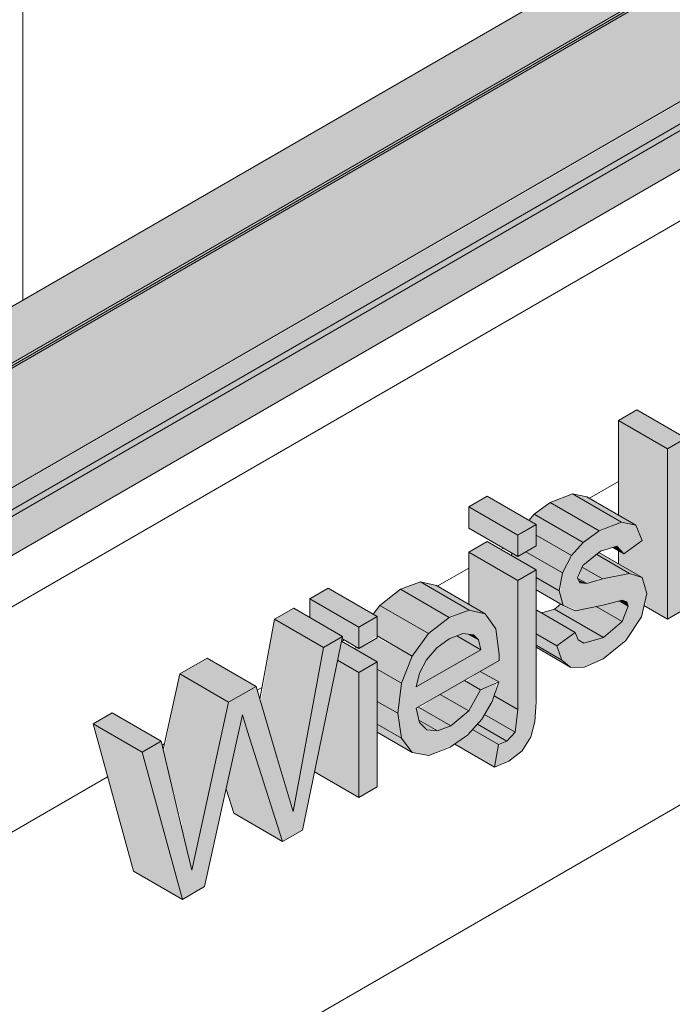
# Model space of a CAD drawing. Header units: centimetres. Extents: x 63272 to 70946, y -123 to 53714.
# Tile 28 of 50: x 70125 to 70172, y 52839 to 52910. Entities that reach past the tile are written whole.
import ezdxf

# ---------------------------------------------------------------- set-up
doc = ezdxf.new("R2010")
doc.units = ezdxf.units.CM
for name, color, linetype, lineweight in [('A-GENM', 7, 'Continuous', 5), ('A-ROOF', 7, 'Continuous', 5), ('A-ROOF-OTLN', 7, 'Continuous', 5), ('A-ROOF-PATT', 7, 'Continuous', 5), ('A-WALL-PATT', 7, 'Continuous', 5)]:
    doc.layers.add(name, color=color, linetype=linetype, lineweight=lineweight)

msp = doc.modelspace()

# ---------------------------------------------------------------- hatches: boundary and pattern name
at = {"layer": 'A-GENM', "true_color": 0x383e42}
for points in [[(70171.336, 52879.33), (70172.662, 52880.102), (70169.132, 52882.14), (70167.8, 52881.371), (70169.143, 52880.596)], [(70171.336, 52867.026), (70171.336, 52879.33), (70167.8, 52881.371), (70167.8, 52874.533), (70169.047, 52873.813), (70169.505, 52872.698), (70168.063, 52871.799), (70167.8, 52871.924), (70167.8, 52871.019), (70169.508, 52870.032), (70169.838, 52868.886), (70169.728, 52867.955), (70170.222, 52867.669)], [(70171.336, 52867.026), (70172.668, 52867.795), (70172.766, 52871.59), (70173.518, 52872.867), (70176.107, 52869.781), (70177.662, 52870.679), (70174.473, 52874.488), (70177.496, 52879.618), (70175.654, 52878.555), (70172.668, 52873.487), (70172.662, 52880.095), (70171.336, 52879.268), (70171.336, 52867.669)], [(70160.514, 52873.082), (70161.846, 52873.851), (70158.311, 52875.892), (70156.979, 52875.123), (70160.215, 52873.255)], [(70166.396, 52873.402), (70168.017, 52874.036), (70164.403, 52876.047), (70162.86, 52875.443), (70165.831, 52873.728)], [(70169.047, 52873.813), (70165.511, 52875.855), (70164.481, 52876.077), (70168.173, 52874.002)], [(70160.514, 52871.544), (70160.514, 52873.082), (70156.979, 52875.123), (70156.979, 52873.585), (70160.215, 52871.717)], [(70165.25, 52872.553), (70166.396, 52873.402), (70162.86, 52875.443), (70161.715, 52874.594), (70164.908, 52872.75)], [(70164.403, 52871.609), (70165.25, 52872.553), (70161.715, 52874.594), (70161.32, 52874.155), (70161.846, 52873.851), (70161.846, 52873.085), (70163.608, 52872.068)], [(70164.364, 52863.536), (70165.344, 52863.557), (70166.706, 52864.165), (70168.506, 52865.739), (70169.451, 52867.191), (70169.838, 52868.886), (70169.508, 52870.032), (70168.506, 52870.309), (70165.002, 52869.641), (70164.843, 52869.997), (70165.25, 52870.917), (70166.646, 52871.97), (70167.672, 52872.296), (70168.173, 52871.736), (70169.483, 52872.75), (70169.047, 52873.813), (70168.017, 52874.036), (70166.116, 52873.194), (70165.079, 52872.362), (70164.247, 52871.309), (70163.75, 52870.356), (70163.563, 52868.887), (70163.809, 52868.003), (70164.879, 52867.669), (70168.394, 52868.282), (70168.506, 52867.955), (70168.063, 52866.846), (70166.706, 52865.699), (70165.293, 52865.28), (70164.82, 52865.699), (70164.677, 52866.065), (70163.345, 52865.104), (70163.71, 52864.061)], [(70163.75, 52870.356), (70164.403, 52871.609), (70161.846, 52873.085), (70161.846, 52872.313), (70161.104, 52871.884), (70163.17, 52870.691)], [(70160.514, 52869.814), (70161.846, 52870.583), (70158.311, 52872.624), (70156.979, 52871.855), (70160.215, 52869.987)], [(70168.173, 52871.736), (70167.672, 52872.296), (70167.37, 52872.2), (70168.063, 52871.799)], [(70160.514, 52860.493), (70160.514, 52869.814), (70156.979, 52871.855), (70157.016, 52868.069), (70158.172, 52867.401), (70158.93, 52866.332), (70159.175, 52864.042), (70157.851, 52863.23), (70159.141, 52862.485), (70158.805, 52861.48), (70160.321, 52860.605)], [(70163.511, 52869.072), (70163.75, 52870.356), (70161.104, 52871.884), (70160.514, 52871.544), (70160.1, 52871.783), (70160.068, 52871.61), (70161.846, 52870.583), (70161.846, 52870.033), (70163.17, 52869.269)], [(70166.646, 52869.924), (70168.601, 52870.328), (70166.223, 52871.701), (70165.173, 52870.774), (70166.5, 52870.008)], [(70169.508, 52870.032), (70166.382, 52871.829), (70166.223, 52871.701), (70168.601, 52870.328)], [(70165.499, 52869.589), (70166.521, 52869.996), (70165.173, 52870.774), (70164.918, 52869.924), (70165.407, 52869.641)], [(70163.809, 52868.003), (70163.511, 52869.072), (70161.846, 52870.033), (70161.958, 52869.072), (70163.63, 52868.106)], [(70149.027, 52866.45), (70150.359, 52867.219), (70146.823, 52869.26), (70145.491, 52868.491), (70148.58, 52866.708)], [(70155.569, 52867.151), (70156.979, 52867.695), (70153.48, 52869.714), (70152.034, 52869.192), (70154.671, 52867.669)], [(70158.172, 52867.401), (70154.636, 52869.442), (70153.48, 52869.714), (70157.032, 52867.669), (70157.851, 52867.477)], [(70165.499, 52869.589), (70164.91, 52869.846), (70165.094, 52869.631)], [(70154.076, 52865.975), (70155.569, 52867.151), (70152.034, 52869.192), (70150.541, 52868.016), (70153.432, 52866.347)], [(70146.488, 52864.984), (70147.862, 52865.777), (70144.326, 52867.818), (70142.953, 52867.025), (70146.074, 52865.223)], [(70149.027, 52864.912), (70149.027, 52866.45), (70145.491, 52868.491), (70145.491, 52867.145), (70147.862, 52865.777), (70147.862, 52865.585), (70148.817, 52865.033)], [(70152.89, 52864.349), (70154.076, 52865.975), (70150.541, 52868.016), (70150.077, 52867.381), (70150.359, 52867.219), (70150.359, 52865.81), (70152.17, 52864.764)], [(70166.706, 52865.699), (70168.063, 52866.846), (70166.181, 52867.933), (70164.528, 52867.697), (70163.511, 52868.028), (70163.17, 52867.74), (70165.831, 52866.204)], [(70168.063, 52866.846), (70168.506, 52867.955), (70167.8, 52868.322), (70166.181, 52867.933), (70167.8, 52866.998)], [(70168.506, 52867.955), (70168.394, 52868.282), (70168.061, 52868.389), (70167.938, 52868.282), (70168.365, 52868.036)], [(70163.345, 52865.104), (70164.677, 52866.065), (70161.846, 52867.669), (70161.846, 52865.969), (70163.17, 52865.205)], [(70165.293, 52865.28), (70166.706, 52865.699), (70163.17, 52867.74), (70162.249, 52867.467), (70164.677, 52866.065), (70164.887, 52865.529)], [(70144.787, 52855.844), (70146.488, 52864.984), (70142.953, 52867.025), (70141.941, 52861.031), (70143.207, 52856.756), (70144.282, 52856.135)], [(70136.283, 52846.789), (70137.891, 52847.717), (70140.62, 52860.109), (70143.53, 52850.973), (70144.953, 52851.794), (70147.862, 52865.777), (70146.488, 52864.984), (70144.282, 52853.128), (70141.605, 52862.165), (70139.626, 52861.022), (70136.957, 52848.899), (70134.751, 52858.207), (70133.377, 52857.414), (70136.13, 52847.347)], [(70152.115, 52862.391), (70152.89, 52864.349), (70150.359, 52865.681), (70149.027, 52864.912), (70148.817, 52865.033), (70148.755, 52864.876), (70150.359, 52863.951), (70150.359, 52863.405), (70151.773, 52862.589)], [(70153.189, 52862.124), (70157.851, 52864.816), (70156.106, 52865.823), (70155.448, 52865.524), (70154.552, 52864.816), (70153.924, 52864.088), (70153.408, 52863.118), (70153.248, 52862.391)], [(70157.851, 52864.816), (70157.671, 52865.524), (70156.939, 52865.947), (70156.541, 52865.994), (70156.106, 52865.823), (70157.671, 52864.92)], [(70157.671, 52865.524), (70157.317, 52865.902), (70157.017, 52865.902)], [(70163.71, 52864.061), (70163.345, 52865.104), (70161.846, 52865.969), (70161.904, 52865.104), (70163.17, 52864.373)], [(70149.027, 52863.182), (70150.359, 52863.951), (70147.79, 52865.434), (70147.505, 52864.061), (70148.58, 52863.44)], [(70164.364, 52863.536), (70163.17, 52864.373), (70161.846, 52865.104), (70161.846, 52864.99), (70163.71, 52863.914)], [(70139.626, 52861.022), (70141.605, 52862.165), (70138.07, 52864.206), (70136.09, 52863.063), (70139.61, 52861.031)], [(70149.027, 52854.146), (70149.027, 52863.182), (70147.505, 52864.061), (70145.827, 52855.994), (70147.862, 52854.819)], [(70137.514, 52851.428), (70139.626, 52861.022), (70136.09, 52863.063), (70134.939, 52857.414), (70136.283, 52852.138), (70136.437, 52852.05)], [(70151.857, 52860.223), (70152.115, 52862.391), (70150.359, 52863.405), (70150.359, 52861.088)], [(70157.835, 52861.923), (70159.055, 52862.535), (70157.809, 52863.254), (70156.785, 52862.529), (70157.486, 52862.124)], [(70156.977, 52860.403), (70157.835, 52861.923), (70156.657, 52862.589), (70154.924, 52861.588), (70156.659, 52860.586)], [(70155.671, 52859.328), (70156.977, 52860.403), (70154.924, 52861.588), (70153.441, 52860.615), (70154.728, 52859.872)], [(70160.321, 52858.857), (70160.514, 52860.493), (70158.805, 52861.48), (70158.566, 52860.898), (70158.116, 52860.13), (70160.3, 52858.869)], [(70152.113, 52858.417), (70151.857, 52860.223), (70150.359, 52861.088), (70150.359, 52859.43)], [(70133.377, 52857.414), (70134.751, 52858.207), (70131.215, 52860.249), (70129.842, 52859.456), (70133.215, 52857.508)], [(70140.976, 52858.99), (70140.62, 52860.109), (70140.442, 52859.298), (70140.62, 52859.196)], [(70154.728, 52858.957), (70155.671, 52859.328), (70153.34, 52860.674), (70153.189, 52860.586), (70153.441, 52859.7), (70154.6, 52859.031)], [(70159.729, 52858.21), (70160.321, 52858.857), (70158.116, 52860.13), (70157.598, 52859.441), (70159.117, 52858.563)], [(70136.283, 52846.789), (70133.377, 52857.414), (70129.842, 52859.456), (70132.748, 52848.83), (70135.316, 52847.347)], [(70143.53, 52850.973), (70140.976, 52858.99), (70140.442, 52859.298), (70139.441, 52854.752), (70139.995, 52853.014), (70141.011, 52852.428)], [(70152.88, 52857.396), (70152.113, 52858.417), (70150.359, 52859.43), (70150.359, 52858.852), (70152.686, 52857.508)], [(70154.728, 52858.957), (70153.382, 52859.734), (70153.441, 52859.547), (70153.955, 52859.031)], [(70159.117, 52857.969), (70159.729, 52858.21), (70157.598, 52859.441), (70157.243, 52859.051), (70159.001, 52858.036)], [(70158.837, 52856.344), (70159.117, 52857.969), (70157.243, 52859.051), (70156.905, 52858.679), (70155.963, 52858.003), (70156.819, 52857.508)], [(70144.282, 52853.128), (70144.787, 52855.844), (70143.207, 52856.756), (70144.118, 52853.682)], [(70136.957, 52848.899), (70137.514, 52851.428), (70136.174, 52852.201), (70136.579, 52850.495)]]:
    msp.add_hatch(color=250, dxfattribs=at).paths.add_polyline_path(points)
h = msp.add_hatch(color=250, dxfattribs=at)
h.paths.add_polyline_path([(70158.837, 52856.344), (70159.877, 52856.758), (70160.832, 52857.522), (70161.556, 52858.857), (70161.752, 52859.598), (70161.846, 52862.589), (70161.846, 52870.583), (70160.514, 52869.814), (70160.514, 52860.493), (70160.321, 52858.857), (70159.729, 52858.21), (70159.117, 52857.969), (70159.001, 52857.292)])
h.paths.add_polyline_path([(70154.082, 52857.177), (70155.963, 52858.003), (70157.243, 52859.051), (70158.187, 52860.252), (70158.805, 52861.48), (70159.001, 52862.424), (70157.835, 52861.923), (70156.785, 52860.245), (70155.449, 52859.241), (70154.728, 52858.957), (70153.955, 52859.031), (70153.382, 52859.734), (70153.189, 52860.586), (70159.175, 52864.042), (70159.135, 52864.816), (70158.93, 52866.332), (70158.172, 52867.401), (70156.979, 52867.66), (70155.393, 52867.012), (70154.076, 52865.975), (70152.89, 52864.349), (70152.1, 52862.264), (70151.857, 52860.223), (70152.17, 52858.341), (70152.88, 52857.396), (70153.955, 52857.2)])
h.paths.add_polyline_path([(70153.189, 52862.124), (70153.408, 52863.118), (70154.135, 52864.332), (70154.779, 52865.031), (70155.857, 52865.725), (70156.541, 52865.994), (70157.317, 52865.902), (70157.671, 52865.524), (70157.851, 52864.816), (70153.408, 52862.251)])
h.paths.add_polyline_path([(70160.514, 52871.544), (70161.846, 52872.313), (70161.846, 52873.851), (70160.514, 52872.972), (70160.514, 52872.224)])
h = msp.add_hatch(color=250, dxfattribs=at)
h.paths.add_polyline_path([(70149.027, 52854.146), (70150.359, 52854.915), (70150.359, 52863.951), (70149.027, 52863.182), (70149.027, 52857.508)])
h.paths.add_polyline_path([(70149.027, 52864.912), (70150.359, 52865.81), (70150.359, 52867.219), (70149.027, 52866.39), (70149.027, 52865.562)])
at = {"layer": 'A-ROOF-OTLN', "true_color": 0x383e42}
h = msp.add_hatch(color=250, dxfattribs=at)
h.paths.add_polyline_path([(70089.183, 52865.076), (70866.546, 53313.94), (70866.488, 53314.02), (70089.038, 52865.159)])
h.paths.add_polyline_path([(70867.579, 53314.483), (70872.575, 53317.367), (70872.319, 53317.387), (70867.453, 53314.577)])
h.paths.add_polyline_path([(70874.387, 53318.413), (70891.065, 53328.043), (70890.921, 53328.126), (70874.223, 53318.486)])
h = msp.add_hatch(color=250, dxfattribs=at)
h.paths.add_polyline_path([(70094.28, 52857.632), (70095.026, 52858.005), (70095.527, 52858.698), (70095.709, 52859.157), (70095.84, 52860.008), (70095.967, 52860.063), (70096.173, 52860.246), (70096.173, 52860.364), (70096.173, 52860.471), (70110.204, 52868.572), (70109.912, 52868.838), (70109.454, 52869.771), (70109.292, 52871.714), (70109.362, 52873.466), (70109.492, 52873.946), (70110.135, 52874.732), (70111.187, 52875.39), (70112.092, 52875.73), (70113.297, 52875.969), (70114.296, 52876.044), (70116.294, 52875.777), (70117.156, 52875.497), (70118.017, 52875.056), (70118.663, 52874.543), (70119.292, 52873.819), (70869.379, 53306.956), (70868.876, 53307.107), (70867.84, 53307.928), (70867.045, 53309.308), (70866.645, 53310.992), (70866.529, 53312.128), (70866.546, 53313.886), (70089.183, 52865.076), (70089.038, 52863.851), (70089.066, 52863.229), (70089.33, 52862.124), (70089.795, 52861.008), (70090.695, 52859.627), (70091.224, 52859.017), (70091.875, 52858.423), (70092.742, 52857.896), (70093.529, 52857.637)])
h.paths.add_polyline_path([(70113.457, 52870.45), (70116.966, 52872.476), (70114.292, 52873.656), (70114.001, 52873.719), (70113.049, 52874.116), (70112.421, 52874.174), (70111.892, 52874.341), (70110.898, 52874.12), (70110.135, 52873.327), (70109.734, 52872.33), (70110.374, 52871.592), (70111.187, 52871.07), (70112.31, 52870.658), (70113.049, 52870.481)])
h.paths.add_polyline_path([(70876.376, 53310.921), (70894.023, 53321.226), (70893.756, 53321.39), (70892.587, 53322.582), (70892.047, 53323.342), (70891.632, 53324.052), (70891.065, 53325.692), (70890.949, 53326.196), (70890.949, 53327.423), (70890.949, 53327.975), (70874.483, 53318.37), (70875.082, 53318.052), (70875.801, 53317.45), (70876.259, 53316.651), (70876.376, 53316.139), (70876.376, 53311.356)])
h.paths.add_polyline_path([(70871.376, 53313.368), (70873.314, 53313.629), (70872.618, 53314.923), (70872.367, 53315.491), (70872.297, 53316.462), (70872.575, 53317.367), (70867.579, 53314.483), (70868.204, 53314.081), (70869.394, 53313.639), (70870.843, 53313.409), (70870.89, 53313.405)])
msp.add_hatch(color=250, dxfattribs=at).paths.add_polyline_path([(70096.648, 52859.14), (70898.657, 53322.288), (70898.608, 53322.747), (70898.31, 53323.184), (70897.937, 53323.342), (70897.398, 53323.058), (70096.173, 52860.364), (70096.546, 52860.092), (70096.775, 52859.615), (70096.726, 52859.213)])
h = msp.add_hatch(color=250, dxfattribs=at)
h.paths.add_polyline_path([(70095.026, 52857.73), (70113.677, 52868.498), (70114.94, 52869.701), (70096.776, 52859.334), (70096.726, 52859.41), (70096.355, 52859.31), (70096.392, 52859.387), (70096.775, 52859.615), (70096.516, 52860.123), (70096.343, 52860.175), (70095.947, 52859.946), (70095.817, 52858.956), (70095.343, 52858.065), (70095.193, 52857.906)])
h.paths.add_polyline_path([(70117.03, 52870.908), (70118.017, 52871.448), (70117.392, 52871.117)])
h.paths.add_polyline_path([(70119.292, 52871.74), (70897.061, 53320.858), (70897.409, 53321.226), (70897.537, 53321.534), (70119.206, 52872.164), (70119.292, 52871.906)])
at = {"layer": 'A-ROOF-PATT'}
h = msp.add_hatch(dxfattribs=at)
h.set_pattern_fill('FP_13', color=256, style=0, pattern_type=2)
h.set_pattern_definition([(90, (62042.68, 51332.19), (-112.25, 22.813), [])])
h.paths.add_polyline_path([(70088.876, 52869.336), (70883.687, 53328.22), (70590.377, 53693.102), (69795.566, 53234.218), (70086.131, 52872.75)])
h.paths.add_polyline_path([(70126.008, 52922.917), (70125.964, 52923.03), (70125.859, 52923.008), (70125.401, 52923.104), (70125.859, 52923.488), (70123.48, 52926.936), (70123.512, 52927.185), (70127.876, 52933.197), (70128.534, 52933.718), (70140.709, 52940.746), (70135.479, 52947.251), (70135.692, 52947.374), (70145.86, 52951.604), (70146.385, 52951.395), (70146.562, 52951.498), (70149.718, 52947.421), (70149.604, 52947.268), (70149.718, 52946.714), (70149.83, 52946.695), (70149.023, 52945.547), (70225.561, 52989.736), (70220.332, 52996.241), (70220.544, 52996.364), (70230.712, 53000.594), (70231.238, 53000.385), (70231.415, 53000.488), (70234.571, 52996.411), (70234.457, 52996.258), (70234.571, 52995.704), (70234.683, 52995.685), (70233.876, 52994.537), (70282.13, 53022.396), (70276.901, 53028.901), (70277.113, 53029.024), (70287.281, 53033.254), (70287.806, 53033.045), (70287.984, 53033.148), (70291.139, 53029.071), (70291.026, 53028.917), (70291.139, 53028.364), (70291.251, 53028.344), (70290.445, 53027.197), (70366.983, 53071.386), (70361.754, 53077.891), (70361.966, 53078.013), (70372.134, 53082.244), (70372.659, 53082.035), (70372.836, 53082.137), (70375.992, 53078.061), (70375.879, 53077.907), (70375.992, 53077.354), (70376.104, 53077.334), (70375.297, 53076.186), (70423.551, 53104.046), (70418.322, 53110.551), (70418.562, 53110.685), (70428.702, 53114.903), (70429.227, 53114.695), (70429.405, 53114.797), (70432.56, 53110.721), (70432.447, 53110.567), (70432.56, 53110.014), (70432.673, 53109.994), (70431.866, 53108.846), (70508.404, 53153.035), (70503.175, 53159.541), (70503.387, 53159.663), (70513.555, 53163.893), (70514.08, 53163.684), (70514.258, 53163.787), (70517.413, 53159.71), (70517.3, 53159.557), (70517.413, 53159.003), (70517.526, 53158.984), (70516.719, 53157.836), (70564.973, 53185.695), (70559.743, 53192.2), (70559.956, 53192.323), (70570.124, 53196.553), (70570.649, 53196.344), (70570.826, 53196.447), (70573.982, 53192.37), (70573.869, 53192.217), (70573.982, 53191.663), (70574.094, 53191.644), (70573.287, 53190.496), (70649.825, 53234.685), (70644.596, 53241.19), (70644.808, 53241.313), (70654.976, 53245.543), (70655.502, 53245.334), (70655.679, 53245.437), (70658.835, 53241.36), (70658.721, 53241.207), (70658.835, 53240.653), (70658.947, 53240.633), (70658.14, 53239.486), (70693.67, 53259.871), (70693.67, 53259.999), (70706.428, 53267.365), (70701.199, 53273.87), (70701.411, 53273.992), (70711.579, 53278.223), (70712.104, 53278.014), (70712.282, 53278.116), (70715.437, 53274.04), (70715.324, 53273.886), (70715.437, 53273.333), (70715.55, 53273.313), (70714.743, 53272.165), (70791.281, 53316.355), (70786.052, 53322.86), (70786.264, 53322.982), (70796.432, 53327.212), (70796.957, 53327.004), (70797.135, 53327.106), (70800.29, 53323.029), (70800.177, 53322.876), (70800.29, 53322.322), (70800.403, 53322.303), (70799.596, 53321.155), (70835.126, 53341.541), (70835.167, 53341.501), (70837.491, 53338.871), (70838.115, 53339.157), (70838.185, 53338.328), (70837.838, 53338.112), (70831.228, 53334.296), (70833.232, 53331.366), (70833.088, 53331.15), (70691.811, 53249.716), (70691.728, 53249.548), (70691.544, 53249.429), (70126.052, 52922.942)])
h.paths.add_polyline_path([(70143.398, 52942.299), (70143.925, 52942.73), (70143.9, 52943.295), (70143.574, 52944.049), (70143.124, 52944.578), (70142.576, 52944.873), (70142.11, 52944.807), (70141.883, 52944.414), (70142.064, 52944.519), (70142.083, 52943.874), (70142.461, 52943.046), (70142.921, 52942.547), (70143.277, 52942.346)])
h.paths.add_polyline_path([(70145.214, 52944.676), (70145.588, 52944.923), (70145.712, 52945.469), (70145.552, 52946.168), (70145.072, 52946.912), (70144.502, 52947.328), (70144.056, 52947.389), (70143.716, 52947.155), (70143.716, 52946.968), (70143.82, 52946.912), (70143.85, 52946.39), (70144.228, 52945.562), (70144.688, 52945.063), (70145.077, 52944.756), (70145.174, 52944.678)])
h.paths.add_polyline_path([(70146.982, 52947.188), (70147.357, 52947.435), (70147.481, 52947.981), (70147.321, 52948.68), (70146.92, 52949.344), (70146.35, 52949.81), (70145.824, 52949.901), (70145.485, 52949.667), (70145.485, 52949.48), (70145.589, 52949.424), (70145.619, 52948.902), (70145.997, 52948.074), (70146.457, 52947.575), (70146.771, 52947.225), (70146.943, 52947.19)])
h.paths.add_polyline_path([(70228.251, 52991.289), (70228.771, 52991.64), (70228.752, 52992.285), (70228.427, 52993.039), (70227.977, 52993.568), (70227.429, 52993.863), (70226.963, 52993.797), (70226.736, 52993.404), (70226.917, 52993.508), (70226.963, 52992.779), (70227.313, 52992.036), (70227.774, 52991.537), (70228.13, 52991.335)])
h.paths.add_polyline_path([(70230.066, 52993.666), (70230.441, 52993.913), (70230.565, 52994.459), (70230.355, 52995.258), (70229.925, 52995.902), (70229.355, 52996.318), (70228.908, 52996.379), (70228.569, 52996.145), (70228.569, 52995.958), (70228.673, 52995.902), (70228.703, 52995.38), (70229.081, 52994.552), (70229.541, 52994.053), (70229.93, 52993.746), (70230.027, 52993.668)])
h.paths.add_polyline_path([(70231.835, 52996.178), (70232.21, 52996.425), (70232.334, 52996.971), (70232.174, 52997.67), (70231.772, 52998.334), (70231.203, 52998.799), (70230.677, 52998.891), (70230.338, 52998.657), (70230.338, 52998.47), (70230.442, 52998.414), (70230.471, 52997.892), (70230.842, 52997.074), (70231.31, 52996.565), (70231.624, 52996.214), (70231.795, 52996.18)])
h.paths.add_polyline_path([(70284.819, 53023.949), (70285.347, 53024.38), (70285.321, 53024.944), (70284.996, 53025.699), (70284.546, 53026.228), (70283.997, 53026.523), (70283.531, 53026.456), (70283.305, 53026.064), (70283.485, 53026.168), (70283.531, 53025.439), (70283.882, 53024.696), (70284.343, 53024.197), (70284.698, 53023.995)])
h.paths.add_polyline_path([(70286.635, 53026.326), (70287.01, 53026.573), (70287.134, 53027.119), (70286.923, 53027.917), (70286.493, 53028.562), (70285.923, 53028.978), (70285.477, 53029.039), (70285.137, 53028.805), (70285.137, 53028.618), (70285.242, 53028.562), (70285.271, 53028.04), (70285.649, 53027.212), (70286.11, 53026.713), (70286.498, 53026.405), (70286.595, 53026.328)])
h.paths.add_polyline_path([(70288.404, 53028.838), (70288.781, 53029.092), (70288.902, 53029.631), (70288.742, 53030.33), (70288.341, 53030.994), (70287.771, 53031.459), (70287.246, 53031.551), (70286.906, 53031.317), (70286.906, 53031.13), (70287.01, 53031.074), (70287.04, 53030.552), (70287.418, 53029.724), (70287.879, 53029.225), (70288.192, 53028.874), (70288.364, 53028.84)])
h.paths.add_polyline_path([(70369.672, 53072.938), (70370.2, 53073.37), (70370.174, 53073.934), (70369.848, 53074.689), (70369.399, 53075.218), (70368.85, 53075.513), (70368.384, 53075.446), (70368.158, 53075.054), (70368.338, 53075.158), (70368.384, 53074.429), (70368.735, 53073.686), (70369.196, 53073.186), (70369.551, 53072.985)])
h.paths.add_polyline_path([(70371.488, 53075.315), (70371.863, 53075.562), (70371.986, 53076.109), (70371.826, 53076.807), (70371.421, 53077.476), (70370.776, 53077.967), (70370.33, 53078.029), (70369.99, 53077.795), (70369.99, 53077.608), (70370.094, 53077.552), (70370.124, 53077.03), (70370.502, 53076.202), (70370.963, 53075.702), (70371.351, 53075.395), (70371.448, 53075.318)])
h.paths.add_polyline_path([(70373.257, 53077.827), (70373.631, 53078.074), (70373.755, 53078.621), (70373.595, 53079.319), (70373.194, 53079.984), (70372.624, 53080.449), (70372.099, 53080.541), (70371.759, 53080.307), (70371.759, 53080.12), (70371.863, 53080.064), (70371.893, 53079.542), (70372.271, 53078.714), (70372.731, 53078.214), (70373.045, 53077.864), (70373.217, 53077.83)])
h.paths.add_polyline_path([(70426.241, 53105.598), (70426.768, 53106.029), (70426.742, 53106.594), (70426.417, 53107.349), (70425.967, 53107.878), (70425.392, 53108.174), (70424.953, 53108.106), (70424.726, 53107.714), (70424.907, 53107.818), (70424.953, 53107.089), (70425.303, 53106.345), (70425.764, 53105.846), (70426.12, 53105.645)])
h.paths.add_polyline_path([(70428.056, 53107.975), (70428.431, 53108.222), (70428.555, 53108.768), (70428.344, 53109.567), (70427.914, 53110.211), (70427.345, 53110.627), (70426.898, 53110.689), (70426.559, 53110.455), (70426.559, 53110.268), (70426.663, 53110.211), (70426.692, 53109.69), (70427.07, 53108.861), (70427.531, 53108.362), (70427.92, 53108.055), (70428.016, 53107.977)])
h.paths.add_polyline_path([(70429.825, 53110.487), (70430.2, 53110.734), (70430.324, 53111.28), (70430.164, 53111.979), (70429.762, 53112.644), (70429.193, 53113.109), (70428.667, 53113.201), (70428.328, 53112.967), (70428.328, 53112.78), (70428.432, 53112.723), (70428.461, 53112.202), (70428.839, 53111.373), (70429.3, 53110.874), (70429.614, 53110.524), (70429.785, 53110.489)])
h.paths.add_polyline_path([(70511.093, 53154.588), (70511.614, 53154.939), (70511.595, 53155.584), (70511.27, 53156.338), (70510.82, 53156.867), (70510.271, 53157.162), (70509.805, 53157.096), (70509.579, 53156.704), (70509.759, 53156.808), (70509.805, 53156.079), (70510.156, 53155.335), (70510.617, 53154.836), (70510.972, 53154.635)])
h.paths.add_polyline_path([(70512.909, 53156.965), (70513.284, 53157.212), (70513.408, 53157.758), (70513.197, 53158.557), (70512.767, 53159.201), (70512.198, 53159.617), (70511.751, 53159.678), (70511.412, 53159.445), (70511.412, 53159.257), (70511.516, 53159.201), (70511.545, 53158.679), (70511.923, 53157.851), (70512.384, 53157.352), (70512.773, 53157.045), (70512.869, 53156.967)])
h.paths.add_polyline_path([(70514.678, 53159.477), (70515.053, 53159.724), (70515.177, 53160.27), (70515.016, 53160.969), (70514.615, 53161.633), (70514.046, 53162.099), (70513.52, 53162.19), (70513.18, 53161.957), (70513.18, 53161.769), (70513.285, 53161.713), (70513.314, 53161.191), (70513.685, 53160.373), (70514.19, 53159.839), (70514.467, 53159.514), (70514.638, 53159.479)])
h.paths.add_polyline_path([(70567.662, 53187.248), (70568.19, 53187.679), (70568.164, 53188.244), (70567.873, 53188.949), (70567.388, 53189.527), (70566.84, 53189.822), (70566.374, 53189.756), (70566.147, 53189.363), (70566.328, 53189.468), (70566.374, 53188.738), (70566.725, 53187.995), (70567.185, 53187.496), (70567.541, 53187.295)])
h.paths.add_polyline_path([(70569.478, 53189.625), (70569.852, 53189.872), (70569.976, 53190.418), (70569.816, 53191.117), (70569.411, 53191.786), (70568.766, 53192.277), (70568.32, 53192.338), (70567.98, 53192.104), (70567.98, 53191.917), (70568.084, 53191.861), (70568.141, 53191.254), (70568.492, 53190.511), (70568.953, 53190.012), (70569.341, 53189.705), (70569.438, 53189.627)])
h.paths.add_polyline_path([(70571.246, 53192.137), (70571.621, 53192.384), (70571.745, 53192.93), (70571.585, 53193.629), (70571.184, 53194.293), (70570.614, 53194.758), (70570.088, 53194.85), (70569.749, 53194.616), (70569.749, 53194.429), (70569.853, 53194.373), (70569.883, 53193.851), (70570.253, 53193.033), (70570.721, 53192.524), (70571.035, 53192.174), (70571.207, 53192.139)])
h.paths.add_polyline_path([(70652.515, 53236.238), (70653.042, 53236.669), (70653.017, 53237.234), (70652.691, 53237.988), (70652.186, 53238.555), (70651.693, 53238.812), (70651.227, 53238.746), (70651, 53238.353), (70651.181, 53238.457), (70651.2, 53237.813), (70651.578, 53236.985), (70652.038, 53236.486), (70652.394, 53236.284)])
h.paths.add_polyline_path([(70654.331, 53238.615), (70654.705, 53238.862), (70654.829, 53239.408), (70654.619, 53240.206), (70654.189, 53240.851), (70653.619, 53241.267), (70653.172, 53241.328), (70652.833, 53241.094), (70652.833, 53240.907), (70652.937, 53240.851), (70652.967, 53240.329), (70653.345, 53239.501), (70653.805, 53239.002), (70654.194, 53238.695), (70654.291, 53238.617)])
h.paths.add_polyline_path([(70656.099, 53241.127), (70656.474, 53241.374), (70656.598, 53241.92), (70656.438, 53242.619), (70656.036, 53243.283), (70655.467, 53243.748), (70654.941, 53243.84), (70654.602, 53243.606), (70654.602, 53243.419), (70654.706, 53243.363), (70654.735, 53242.841), (70655.113, 53242.013), (70655.574, 53241.514), (70655.888, 53241.163), (70656.059, 53241.129)])
h.paths.add_polyline_path([(70709.118, 53268.917), (70709.638, 53269.269), (70709.619, 53269.913), (70709.294, 53270.668), (70708.844, 53271.197), (70708.295, 53271.492), (70707.83, 53271.425), (70707.603, 53271.033), (70707.784, 53271.137), (70707.83, 53270.408), (70708.18, 53269.665), (70708.641, 53269.165), (70708.997, 53268.964)])
h.paths.add_polyline_path([(70710.933, 53271.294), (70711.308, 53271.541), (70711.432, 53272.088), (70711.221, 53272.886), (70710.791, 53273.531), (70710.222, 53273.946), (70709.775, 53274.008), (70709.436, 53273.774), (70709.436, 53273.587), (70709.54, 53273.531), (70709.569, 53273.009), (70709.947, 53272.18), (70710.408, 53271.681), (70710.797, 53271.374), (70710.893, 53271.296)])
h.paths.add_polyline_path([(70712.702, 53273.806), (70713.077, 53274.053), (70713.201, 53274.6), (70713.041, 53275.298), (70712.639, 53275.963), (70712.07, 53276.428), (70711.544, 53276.52), (70711.205, 53276.286), (70711.205, 53276.099), (70711.309, 53276.043), (70711.338, 53275.521), (70711.709, 53274.703), (70712.177, 53274.193), (70712.491, 53273.843), (70712.662, 53273.809)])
h.paths.add_polyline_path([(70793.97, 53317.907), (70794.491, 53318.259), (70794.472, 53318.903), (70794.182, 53319.609), (70793.697, 53320.186), (70793.148, 53320.482), (70792.682, 53320.415), (70792.456, 53320.023), (70792.636, 53320.127), (70792.655, 53319.482), (70793.033, 53318.654), (70793.494, 53318.155), (70793.849, 53317.954)])
h.paths.add_polyline_path([(70795.786, 53320.284), (70796.161, 53320.531), (70796.285, 53321.077), (70796.125, 53321.776), (70795.719, 53322.445), (70795.075, 53322.936), (70794.628, 53322.998), (70794.289, 53322.764), (70794.289, 53322.576), (70794.404, 53322.643), (70794.422, 53321.998), (70794.8, 53321.17), (70795.261, 53320.671), (70795.65, 53320.364), (70795.746, 53320.286)])
h.paths.add_polyline_path([(70797.555, 53322.796), (70797.93, 53323.043), (70798.054, 53323.589), (70797.893, 53324.288), (70797.492, 53324.953), (70796.923, 53325.418), (70796.397, 53325.51), (70796.057, 53325.276), (70796.057, 53325.088), (70796.161, 53325.032), (70796.191, 53324.51), (70796.569, 53323.682), (70797.03, 53323.183), (70797.344, 53322.833), (70797.515, 53322.798)])
at = {"layer": 'A-ROOF-PATT', "true_color": 0xc7ae96}
h = msp.add_hatch(color=253, dxfattribs=at)
h.paths.add_polyline_path([(70088.876, 52851.373), (70109.292, 52863.242), (70109.292, 52865.966), (70094.367, 52857.457), (70093.434, 52857.508), (70092.41, 52857.935), (70091.551, 52858.554), (70090.695, 52859.444), (70090.039, 52860.369), (70089.478, 52861.454), (70089.038, 52862.811), (70088.938, 52863.231), (70088.882, 52864.264), (70089.066, 52865.175), (70866.485, 53314.018), (70866.485, 53314.206), (70088.876, 52865.159), (70088.876, 52852.428)])
h.paths.add_polyline_path([(70119.292, 52868.934), (70866.485, 53300.326), (70866.485, 53303.132), (70119.292, 52871.74)])
h.paths.add_polyline_path([(70876.376, 53306.036), (70890.758, 53314.34), (70890.758, 53317.146), (70876.376, 53308.842)])
h.paths.add_polyline_path([(70867.453, 53314.577), (70872.031, 53317.221), (70872.031, 53317.409), (70867.312, 53314.684)])
h.paths.add_polyline_path([(70874.223, 53318.486), (70890.758, 53328.126), (70890.758, 53328.22), (70874.101, 53318.539)])
h = msp.add_hatch(color=253, dxfattribs=at)
h.paths.add_polyline_path([(70088.876, 52865.253), (70866.485, 53314.206), (70866.376, 53314.765), (70866.454, 53316.484), (70866.576, 53316.928), (70867.219, 53317.713), (70867.982, 53318.243), (70869.379, 53318.76), (70870.133, 53318.932), (70871.38, 53319.026), (70873.378, 53318.759), (70874.163, 53318.639), (70890.758, 53328.22), (70883.524, 53328.126), (70088.876, 52869.336), (70088.876, 52867.295)])
h.paths.add_polyline_path([(70867.312, 53314.684), (70872.031, 53317.409), (70871.376, 53317.458), (70870.133, 53317.364), (70868.456, 53316.857), (70867.982, 53316.647), (70867.045, 53315.831), (70866.761, 53315.392), (70867.295, 53314.696)])
at = {"layer": 'A-ROOF-PATT'}
h = msp.add_hatch(dxfattribs=at)
h.set_pattern_fill('FP_15', color=256, style=0, pattern_type=2)
h.set_pattern_definition([(30, (63749.273, 54958.11), (-8e-05, 25.924136), [])])
h.paths.add_polyline_path([(70088.876, 52847.651), (70109.292, 52859.438), (70109.292, 52863.16), (70088.876, 52851.373)])
h.paths.add_polyline_path([(70119.292, 52865.212), (70866.376, 53296.541), (70866.376, 53300.263), (70119.292, 52868.934), (70119.292, 52867.669)])
h.paths.add_polyline_path([(70876.376, 53302.315), (70883.687, 53306.536), (70883.687, 53310.257), (70876.376, 53306.036)])
at = {"layer": 'A-WALL-PATT'}
h = msp.add_hatch(dxfattribs=at)
h.set_pattern_fill('FP_10', color=256, style=0, pattern_type=2)
h.set_pattern_definition([(30, (63731.847, 54968.172), (-8e-05, 25.924136), [])])
h.paths.add_polyline_path([(70071.472, 52639.092), (70088.574, 52648.966), (70088.574, 52829.719), (70088.745, 52830.735), (70089.417, 52831.743), (70090.447, 52832.491), (70109.292, 52843.445), (70109.292, 52859.438), (70088.876, 52847.651), (70083.293, 52854.596), (70082.119, 52855.274), (70071.472, 52868.519), (70071.472, 52649.202)])
h.paths.add_polyline_path([(70098.574, 52654.739), (70316.025, 52780.284), (70316.025, 52978.796), (70119.292, 52865.212), (70119.292, 52839.289), (70119.092, 52838.222), (70118.449, 52837.265), (70117.686, 52836.671), (70098.574, 52825.57), (70098.574, 52659.364)])
h.paths.add_polyline_path([(70136.283, 52846.789), (70132.748, 52848.83), (70129.842, 52859.456), (70131.215, 52860.249), (70134.751, 52858.207), (70134.891, 52857.616), (70136.09, 52863.063), (70138.07, 52864.206), (70141.605, 52862.165), (70141.877, 52861.247), (70142.953, 52867.025), (70144.326, 52867.818), (70145.491, 52867.145), (70145.491, 52868.491), (70146.823, 52869.26), (70150.077, 52867.381), (70150.541, 52868.016), (70152.17, 52869.241), (70153.48, 52869.714), (70154.636, 52869.442), (70156.979, 52868.09), (70156.979, 52871.855), (70158.311, 52872.624), (70160.068, 52871.61), (70160.1, 52871.783), (70156.979, 52873.585), (70156.979, 52875.123), (70158.311, 52875.892), (70161.32, 52874.155), (70161.846, 52874.691), (70163.058, 52875.521), (70164.481, 52876.077), (70165.831, 52875.67), (70167.8, 52874.533), (70167.8, 52881.371), (70169.132, 52882.14), (70172.039, 52880.462), (70172.119, 52880.596), (70173.96, 52881.659), (70175.292, 52880.89), (70175.292, 52882.428), (70176.624, 52883.197), (70178.57, 52882.117), (70178.618, 52882.238), (70175.292, 52884.158), (70175.292, 52885.696), (70176.624, 52886.465), (70179.878, 52884.587), (70180.341, 52885.222), (70181.834, 52886.398), (70183.281, 52886.92), (70184.437, 52886.648), (70187.973, 52884.607), (70188.731, 52883.537), (70188.942, 52881.228), (70187.651, 52880.435), (70188.942, 52879.69), (70188.471, 52878.282), (70187.451, 52876.703), (70186.323, 52875.61), (70185.445, 52874.98), (70183.756, 52874.406), (70182.68, 52874.602), (70180.16, 52876.057), (70180.16, 52872.121), (70178.828, 52871.352), (70175.654, 52873.077), (70177.662, 52870.679), (70176.107, 52869.781), (70172.766, 52871.59), (70172.668, 52871.424), (70172.565, 52867.736), (70171.336, 52867.026), (70169.625, 52867.955), (70169.344, 52867.026), (70168.063, 52865.259), (70166.687, 52864.15), (70165.293, 52863.556), (70164.364, 52863.536), (70161.846, 52864.99), (70161.752, 52859.598), (70161.469, 52858.527), (70160.815, 52857.508), (70159.729, 52856.699), (70158.837, 52856.344), (70155.915, 52857.969), (70155.301, 52857.643), (70153.955, 52857.2), (70152.686, 52857.508), (70150.359, 52858.852), (70150.359, 52854.915), (70149.027, 52854.146), (70145.827, 52855.994), (70144.953, 52851.794), (70143.53, 52850.973), (70139.995, 52853.014), (70139.441, 52854.752), (70137.891, 52847.717), (70136.437, 52846.877)])
h.paths.add_polyline_path([(70185.453, 52860.238), (70181.918, 52862.28), (70179.538, 52869.941), (70180.921, 52870.74), (70183.484, 52869.26), (70184.079, 52872.563), (70185.666, 52873.479), (70188.083, 52872.084), (70188.803, 52875.29), (70190.193, 52876.092), (70193.728, 52874.051), (70191.33, 52863.631), (70189.719, 52862.701), (70187.556, 52863.951), (70187.082, 52861.178), (70185.807, 52860.443)])
h.paths.add_polyline_path([(70148.755, 52864.876), (70148.817, 52865.033), (70147.826, 52865.605), (70147.862, 52865.392), (70148.694, 52864.912)])
h.paths.add_polyline_path([(70162.249, 52867.467), (70163.17, 52867.74), (70163.511, 52868.175), (70161.846, 52869.072), (70161.898, 52867.669)])
h.paths.add_polyline_path([(70198.972, 52868.044), (70195.437, 52870.085), (70195.388, 52882.518), (70191.852, 52884.559), (70191.167, 52885.514), (70190.748, 52886.861), (70190.609, 52888.481), (70190.766, 52890.366), (70191.24, 52892.188), (70192.003, 52893.884), (70193.033, 52895.391), (70194.254, 52896.651), (70195.593, 52897.609), (70197.053, 52898.213), (70198.26, 52898.191), (70201.858, 52896.172), (70202.13, 52896.86), (70203.316, 52898.486), (70204.809, 52899.662), (70206.256, 52900.184), (70207.412, 52899.912), (70209.754, 52898.56), (70209.754, 52902.325), (70211.086, 52903.094), (70211.653, 52902.767), (70212.105, 52903.511), (70213.645, 52904.729), (70214.753, 52905.11), (70215.888, 52904.677), (70218.079, 52903.412), (70218.079, 52904.44), (70217.08, 52905.11), (70217.08, 52906.554), (70218.079, 52907.131), (70218.079, 52909.327), (70219.411, 52911), (70222.095, 52909.45), (70223.24, 52910.111), (70223.745, 52909.819), (70224.067, 52910.483), (70224.899, 52911.261), (70226.236, 52911.559), (70227.069, 52911.078), (70227.069, 52912.322), (70228.401, 52913.091), (70231.936, 52911.049), (70232.037, 52910.28), (70232.063, 52911.049), (70232.063, 52915.205), (70233.395, 52915.974), (70235.227, 52914.99), (70235.227, 52917.031), (70236.558, 52917.8), (70237.157, 52917.455), (70237.474, 52918.06), (70238.777, 52919.274), (70239.722, 52919.581), (70240.112, 52919.574), (70241.038, 52919.04), (70241.885, 52920.621), (70243.257, 52921.849), (70244.217, 52922.214), (70244.939, 52922.088), (70248.474, 52920.046), (70248.932, 52919.366), (70249.084, 52917.891), (70249.084, 52911.914), (70247.752, 52911.145), (70244.589, 52912.972), (70244.589, 52909.319), (70243.257, 52908.55), (70240.094, 52910.376), (70240.094, 52906.724), (70238.762, 52905.955), (70236.931, 52907.012), (70236.931, 52904.898), (70235.599, 52904.129), (70234.954, 52904.501), (70234.556, 52903.77), (70233.062, 52902.504), (70231.943, 52902.132), (70230.682, 52902.631), (70227.544, 52904.444), (70227.133, 52905.585), (70226.942, 52903.234), (70226.911, 52899.113), (70225.737, 52898.344), (70227.621, 52897.256), (70227.941, 52897.637), (70228.588, 52898.315), (70229.53, 52898.996), (70230.662, 52899.457), (70231.555, 52899.414), (70234.137, 52898.046), (70233.062, 52900.843), (70234.467, 52901.654), (70237.52, 52899.891), (70238.556, 52904.015), (70239.951, 52904.82), (70243.486, 52902.779), (70240.055, 52889.54), (70239.282, 52888.009), (70238.244, 52887.065), (70237.43, 52886.787), (70234.294, 52888.5), (70233.902, 52888.172), (70233.039, 52887.529), (70231.667, 52887.03), (70230.526, 52887.316), (70227.941, 52888.808), (70227.941, 52884.768), (70226.609, 52883.999), (70224.777, 52885.057), (70224.724, 52882.911), (70223.445, 52882.173), (70219.91, 52884.214), (70219.91, 52886.112), (70219.783, 52884.852), (70219.783, 52880.059), (70218.451, 52879.29), (70216.532, 52880.277), (70215.689, 52878.476), (70214.915, 52877.432), (70214.372, 52876.87), (70213.6, 52876.306), (70212.469, 52876.039), (70211.625, 52876.449), (70211.625, 52871.888), (70210.293, 52871.119), (70207.297, 52872.85), (70206.964, 52872.657), (70205.632, 52873.426), (70205.632, 52871.888), (70199.984, 52868.628)])
h.paths.add_polyline_path([(70167.8, 52871.019), (70167.8, 52871.951), (70167.37, 52872.2), (70166.396, 52871.829), (70167.672, 52871.093)])
h.paths.add_polyline_path([(70175.292, 52873.51), (70175.292, 52875.878), (70174.473, 52874.488)])
h.paths.add_polyline_path([(70200.304, 52874.433), (70202.096, 52875.467), (70203.428, 52874.699), (70203.428, 52883.734), (70204.76, 52884.503), (70206.758, 52883.423), (70206.758, 52883.542), (70203.428, 52885.464), (70203.467, 52887.025), (70204.76, 52887.771), (70207.59, 52886.137), (70208.09, 52886.425), (70208.683, 52886.082), (70209.01, 52886.724), (70210.557, 52887.992), (70211.155, 52888.238), (70211.958, 52888.238), (70214.915, 52886.554), (70214.915, 52890.366), (70216.247, 52891.135), (70216.814, 52890.808), (70217.266, 52891.552), (70218.656, 52892.718), (70219.914, 52893.151), (70221.049, 52892.718), (70223.073, 52891.55), (70223.073, 52895.076), (70224.405, 52895.845), (70226.414, 52894.765), (70226.436, 52894.864), (70223.016, 52896.771), (70222.332, 52896.532), (70219.616, 52898.06), (70219.616, 52894.901), (70218.284, 52894.132), (70214.749, 52896.173), (70214.749, 52898.071), (70214.622, 52896.812), (70214.622, 52892.018), (70213.29, 52891.249), (70211.661, 52892.189), (70211.271, 52891.249), (70210.611, 52890.171), (70209.681, 52889.149), (70208.42, 52888.245), (70206.731, 52887.67), (70205.655, 52887.866), (70203.361, 52889.182), (70202.643, 52887.002), (70201.705, 52885.319), (70200.622, 52884.009), (70198.972, 52882.807), (70198.101, 52882.388), (70200.304, 52881.116), (70200.304, 52875.467)])
h.paths.add_polyline_path([(70195.533, 52886.442), (70196.569, 52887.229), (70197.47, 52888.306), (70198.169, 52889.657), (70198.6, 52891.223), (70199.984, 52891.566), (70201.53, 52890.693), (70201.353, 52890.928), (70201.138, 52893.073), (70201.097, 52893.689), (70199.928, 52894.364), (70199.076, 52894), (70197.839, 52893.073), (70196.814, 52891.843), (70196.28, 52890.957), (70195.816, 52889.693), (70195.477, 52887.199)])
h.paths.add_polyline_path([(70235.761, 52892.941), (70235.892, 52893.475), (70235.231, 52895.196), (70234.766, 52894.861), (70233.597, 52895.536), (70233.062, 52895.412), (70232.123, 52894.606), (70232.123, 52894.429), (70232.729, 52894.691), (70235.586, 52893.042)])
h.paths.add_polyline_path([(70224.136, 52898.957), (70224.278, 52899.13), (70222.946, 52899.899), (70222.946, 52899.644), (70223.866, 52899.113)])
h.paths.add_polyline_path([(70255.411, 52915.567), (70251.875, 52917.608), (70251.875, 52929.912), (70253.207, 52930.68), (70255.875, 52929.14), (70258.67, 52933.834), (70260.532, 52934.91), (70264.068, 52932.869), (70263.812, 52932.439), (70266.398, 52930.946), (70266.499, 52930.177), (70266.526, 52930.946), (70266.526, 52935.102), (70267.857, 52935.871), (70269.689, 52934.814), (70269.689, 52940.196), (70271.021, 52940.965), (70273.185, 52939.716), (70273.224, 52941.192), (70274.517, 52942.816), (70277.201, 52941.266), (70278.512, 52942.023), (70282.048, 52939.981), (70282.149, 52939.212), (70282.175, 52939.981), (70282.175, 52944.137), (70283.507, 52944.906), (70285.338, 52943.922), (70285.338, 52945.964), (70286.504, 52946.636), (70287.009, 52946.344), (70287.331, 52947.009), (70288.163, 52947.787), (70289.609, 52948.084), (70289.5, 52948.367), (70290.905, 52949.178), (70293.959, 52947.415), (70294.994, 52951.538), (70296.389, 52952.343), (70299.924, 52950.302), (70296.493, 52937.063), (70295.612, 52935.434), (70294.683, 52934.588), (70293.868, 52934.31), (70290.333, 52936.352), (70290.206, 52937.409), (70290.166, 52935.633), (70288.781, 52934.941), (70287.043, 52935.944), (70287.043, 52933.83), (70285.711, 52933.061), (70285.066, 52933.433), (70284.668, 52932.703), (70283.307, 52931.481), (70281.951, 52931.097), (70280.794, 52931.563), (70278.052, 52933.146), (70278.052, 52931.46), (70279.384, 52930.691), (70279.551, 52929.459), (70278.35, 52928.666), (70277.438, 52928.348), (70274.556, 52929.98), (70274.556, 52926.621), (70273.224, 52925.852), (70271.393, 52926.909), (70271.393, 52924.794), (70270.061, 52924.025), (70269.417, 52924.398), (70268.895, 52923.556), (70267.658, 52922.446), (70266.405, 52922.029), (70265.145, 52922.528), (70262.006, 52924.34), (70261.609, 52925.244), (70261.531, 52928.606), (70259.482, 52925.162), (70264.234, 52920.661), (70262.606, 52919.721), (70259.07, 52921.762), (70258.038, 52922.741), (70256.742, 52920.565), (70256.742, 52916.336)])
h.paths.add_polyline_path([(70290.206, 52937.751), (70290.843, 52937.992), (70291.475, 52938.526), (70291.862, 52939.223), (70292.331, 52940.998), (70291.257, 52943.793), (70290.822, 52943.258), (70290.422, 52942.326), (70290.206, 52940.405), (70290.206, 52937.992)])

# ---------------------------------------------------------------- linework, layer by layer
at = {"layer": 'A-GENM'}
for p, q in [((70167.8, 52881.371), (70169.132, 52882.14)), ((70169.132, 52882.14), (70172.662, 52880.102)), ((70167.8, 52874.533), (70167.8, 52881.371)), ((70167.8, 52881.371), (70171.336, 52879.33)), ((70172.668, 52880.099), (70171.336, 52879.33)), ((70171.336, 52879.33), (70171.336, 52867.026)), ((70156.979, 52875.123), (70158.311, 52875.892)), ((70158.311, 52875.892), (70161.846, 52873.851)), ((70162.86, 52875.443), (70164.481, 52876.077)), ((70164.481, 52876.077), (70165.511, 52875.855)), ((70164.481, 52876.077), (70168.017, 52874.036)), ((70165.511, 52875.855), (70169.047, 52873.813)), ((70156.979, 52873.585), (70156.979, 52875.123)), ((70156.979, 52875.123), (70160.514, 52873.082)), ((70161.715, 52874.594), (70162.86, 52875.443)), ((70162.86, 52875.443), (70166.396, 52873.402)), ((70161.32, 52874.155), (70161.715, 52874.594)), ((70161.715, 52874.594), (70165.25, 52872.553)), ((70156.979, 52873.585), (70160.514, 52871.544)), ((70161.846, 52873.851), (70160.514, 52873.082)), ((70161.846, 52872.313), (70161.846, 52873.851)), ((70168.017, 52874.036), (70166.396, 52873.402)), ((70169.047, 52873.813), (70168.017, 52874.036)), ((70169.505, 52872.698), (70169.047, 52873.813)), ((70160.514, 52873.082), (70160.514, 52871.544)), ((70161.846, 52873.085), (70164.403, 52871.609)), ((70166.396, 52873.402), (70165.25, 52872.553)), ((70156.979, 52871.855), (70158.311, 52872.624)), ((70158.311, 52872.624), (70161.846, 52870.583)), ((70160.514, 52871.544), (70161.846, 52872.313)), ((70165.25, 52872.553), (70164.403, 52871.609)), ((70166.5, 52871.924), (70167.672, 52872.296)), ((70167.37, 52872.2), (70168.173, 52871.736)), ((70167.672, 52872.296), (70168.173, 52871.736)), ((70168.173, 52871.736), (70169.505, 52872.698)), ((70156.979, 52868.09), (70156.979, 52871.855)), ((70156.979, 52871.855), (70160.514, 52869.814)), ((70160.068, 52871.61), (70160.1, 52871.783)), ((70161.104, 52871.884), (70163.75, 52870.356)), ((70164.403, 52871.609), (70163.75, 52870.356)), ((70165.225, 52870.897), (70166.5, 52871.924)), ((70166.223, 52871.701), (70168.601, 52870.328)), ((70166.388, 52871.834), (70169.508, 52870.032)), ((70167.8, 52871.019), (70167.8, 52871.951)), ((70164.843, 52869.997), (70165.225, 52870.897)), ((70165.173, 52870.774), (70166.646, 52869.924)), ((70161.846, 52870.583), (70160.514, 52869.814)), ((70161.846, 52861.064), (70161.846, 52870.583)), ((70161.846, 52870.033), (70163.511, 52869.072)), ((70163.75, 52870.356), (70163.511, 52869.072)), ((70165.002, 52869.641), (70164.843, 52869.997)), ((70164.861, 52869.957), (70165.499, 52869.589)), ((70168.601, 52870.328), (70166.646, 52869.924)), ((70169.508, 52870.032), (70168.601, 52870.328)), ((70169.838, 52868.886), (70169.508, 52870.032)), ((70145.491, 52868.491), (70146.823, 52869.26)), ((70146.823, 52869.26), (70150.359, 52867.219)), ((70152.034, 52869.192), (70153.48, 52869.714)), ((70153.48, 52869.714), (70154.636, 52869.442)), ((70153.48, 52869.714), (70157.016, 52867.673)), ((70154.636, 52869.442), (70158.172, 52867.401)), ((70160.514, 52869.814), (70160.514, 52860.493)), ((70165.499, 52869.589), (70165.002, 52869.641)), ((70166.646, 52869.924), (70165.499, 52869.589)), ((70150.541, 52868.016), (70152.034, 52869.192)), ((70152.034, 52869.192), (70155.569, 52867.151)), ((70161.846, 52869.137), (70163.809, 52868.003)), ((70163.511, 52869.072), (70163.809, 52868.003)), ((70169.451, 52867.191), (70169.838, 52868.886)), ((70142.953, 52867.025), (70144.326, 52867.818)), ((70144.326, 52867.818), (70147.862, 52865.777)), ((70145.491, 52867.145), (70145.491, 52868.491)), ((70145.491, 52868.491), (70149.027, 52866.45)), ((70150.077, 52867.381), (70150.541, 52868.016)), ((70150.541, 52868.016), (70154.076, 52865.975)), ((70163.17, 52867.74), (70163.615, 52868.116)), ((70163.809, 52868.003), (70164.684, 52867.63)), ((70164.684, 52867.63), (70166.69, 52868.036)), ((70166.181, 52867.933), (70168.063, 52866.846)), ((70166.69, 52868.036), (70168.061, 52868.389)), ((70167.849, 52868.334), (70168.506, 52867.955)), ((70168.061, 52868.389), (70168.394, 52868.282)), ((70168.506, 52867.955), (70168.063, 52866.846)), ((70168.394, 52868.282), (70168.506, 52867.955)), ((70171.336, 52867.026), (70169.637, 52868.007)), ((70171.336, 52867.026), (70172.668, 52867.795)), ((70150.359, 52867.219), (70149.027, 52866.45)), ((70150.359, 52865.681), (70150.359, 52867.219)), ((70155.569, 52867.151), (70154.076, 52865.975)), ((70157.016, 52867.673), (70155.569, 52867.151)), ((70158.172, 52867.401), (70157.016, 52867.673)), ((70158.93, 52866.332), (70158.172, 52867.401)), ((70164.677, 52866.065), (70161.898, 52867.669)), ((70162.249, 52867.467), (70163.17, 52867.74)), ((70163.17, 52867.74), (70166.706, 52865.699)), ((70168.337, 52865.48), (70169.451, 52867.191)), ((70141.877, 52861.247), (70142.953, 52867.025)), ((70142.953, 52867.025), (70146.488, 52864.984)), ((70149.027, 52866.45), (70149.027, 52864.912)), ((70168.063, 52866.846), (70166.706, 52865.699)), ((70144.953, 52851.794), (70147.862, 52865.777)), ((70147.862, 52865.777), (70146.488, 52864.984)), ((70149.027, 52864.912), (70150.359, 52865.681)), ((70150.359, 52865.81), (70152.89, 52864.349)), ((70154.076, 52865.975), (70152.89, 52864.349)), ((70155.564, 52865.61), (70156.541, 52865.994)), ((70156.106, 52865.823), (70157.851, 52864.816)), ((70156.541, 52865.994), (70157.317, 52865.902)), ((70156.939, 52865.947), (70157.671, 52865.524)), ((70157.317, 52865.902), (70157.671, 52865.524)), ((70159.183, 52864.461), (70158.93, 52866.332)), ((70161.846, 52865.969), (70163.345, 52865.104)), ((70164.677, 52866.065), (70163.345, 52865.104)), ((70164.887, 52865.529), (70164.677, 52866.065)), ((70166.706, 52865.699), (70165.293, 52865.28)), ((70146.488, 52864.984), (70144.787, 52855.844)), ((70147.79, 52865.434), (70150.359, 52863.951)), ((70147.811, 52865.614), (70149.027, 52864.912)), ((70148.755, 52864.876), (70148.817, 52865.033)), ((70153.924, 52864.088), (70154.666, 52864.948)), ((70154.666, 52864.948), (70155.564, 52865.61)), ((70157.671, 52865.524), (70157.851, 52864.816)), ((70161.846, 52865.137), (70163.71, 52864.061)), ((70161.846, 52864.99), (70164.364, 52863.536)), ((70163.345, 52865.104), (70163.71, 52864.061)), ((70165.293, 52865.28), (70164.887, 52865.529)), ((70166.687, 52864.15), (70168.337, 52865.48)), ((70152.89, 52864.349), (70152.115, 52862.391)), ((70157.851, 52864.816), (70153.189, 52862.124)), ((70159.175, 52864.042), (70159.183, 52864.461)), ((70136.09, 52863.063), (70138.07, 52864.206)), ((70138.07, 52864.206), (70141.605, 52862.165)), ((70147.505, 52864.061), (70149.027, 52863.182)), ((70150.359, 52863.951), (70149.027, 52863.182)), ((70150.359, 52854.915), (70150.359, 52863.951)), ((70153.189, 52860.586), (70159.175, 52864.042)), ((70153.408, 52863.118), (70153.924, 52864.088)), ((70163.71, 52864.061), (70164.364, 52863.536)), ((70164.364, 52863.536), (70165.344, 52863.557)), ((70165.344, 52863.557), (70166.687, 52864.15)), ((70134.891, 52857.616), (70136.09, 52863.063)), ((70136.09, 52863.063), (70139.626, 52861.022)), ((70149.027, 52863.182), (70149.027, 52854.146)), ((70150.359, 52863.405), (70152.115, 52862.391)), ((70153.189, 52862.124), (70153.408, 52863.118)), ((70157.809, 52863.254), (70159.141, 52862.485)), ((70141.605, 52862.165), (70139.626, 52861.022)), ((70143.14, 52856.98), (70141.605, 52862.165)), ((70152.115, 52862.391), (70151.857, 52860.223)), ((70157.835, 52861.923), (70156.682, 52862.589)), ((70159.141, 52862.485), (70157.835, 52861.923)), ((70158.67, 52861.077), (70159.141, 52862.485)), ((70154.924, 52861.588), (70156.977, 52860.403)), ((70157.835, 52861.923), (70156.977, 52860.403)), ((70158.805, 52861.48), (70160.514, 52860.493)), ((70139.626, 52861.022), (70137.514, 52851.428)), ((70150.359, 52861.088), (70151.857, 52860.223)), ((70157.92, 52859.794), (70158.67, 52861.077)), ((70161.752, 52859.598), (70161.846, 52861.064)), ((70129.842, 52859.456), (70131.215, 52860.249)), ((70131.215, 52860.249), (70134.751, 52858.207)), ((70140.219, 52858.283), (70140.62, 52860.109)), ((70140.62, 52860.109), (70140.976, 52858.99)), ((70151.857, 52860.223), (70152.113, 52858.417)), ((70153.42, 52859.568), (70153.189, 52860.586)), ((70153.34, 52860.674), (70155.671, 52859.328)), ((70156.977, 52860.403), (70155.671, 52859.328)), ((70158.116, 52860.13), (70160.321, 52858.857)), ((70160.514, 52860.493), (70160.321, 52858.857)), ((70132.748, 52848.83), (70129.842, 52859.456)), ((70129.842, 52859.456), (70133.377, 52857.414)), ((70150.359, 52859.43), (70152.113, 52858.417)), ((70153.382, 52859.734), (70154.728, 52858.957)), ((70153.955, 52859.031), (70153.42, 52859.568)), ((70155.671, 52859.328), (70154.728, 52858.957)), ((70156.905, 52858.679), (70157.92, 52859.794)), ((70157.598, 52859.441), (70159.729, 52858.21)), ((70161.469, 52858.527), (70161.752, 52859.598)), ((70140.976, 52858.99), (70143.53, 52850.973)), ((70150.359, 52858.852), (70152.88, 52857.396)), ((70154.728, 52858.957), (70153.955, 52859.031)), ((70155.645, 52857.775), (70156.905, 52858.679)), ((70157.243, 52859.051), (70159.117, 52857.969)), ((70160.321, 52858.857), (70159.729, 52858.21)), ((70134.751, 52858.207), (70133.377, 52857.414)), ((70136.437, 52851.095), (70134.751, 52858.207)), ((70137.891, 52847.717), (70140.219, 52858.283)), ((70152.113, 52858.417), (70152.88, 52857.396)), ((70158.837, 52856.344), (70155.963, 52858.003)), ((70159.117, 52857.969), (70158.837, 52856.344)), ((70159.729, 52858.21), (70159.117, 52857.969)), ((70160.832, 52857.522), (70161.469, 52858.527)), ((70133.377, 52857.414), (70136.283, 52846.789)), ((70152.88, 52857.396), (70154.082, 52857.177)), ((70154.082, 52857.177), (70155.645, 52857.775)), ((70159.877, 52856.758), (70160.832, 52857.522)), ((70144.282, 52853.128), (70143.14, 52856.98)), ((70158.837, 52856.344), (70159.877, 52856.758)), ((70144.787, 52855.844), (70144.282, 52853.128)), ((70149.027, 52854.146), (70145.827, 52855.994)), ((70139.995, 52853.014), (70139.441, 52854.752)), ((70149.027, 52854.146), (70150.359, 52854.915)), ((70139.995, 52853.014), (70143.53, 52850.973)), ((70143.53, 52850.973), (70144.953, 52851.794)), ((70136.957, 52848.899), (70136.437, 52851.095)), ((70137.514, 52851.428), (70136.957, 52848.899)), ((70136.283, 52846.789), (70132.748, 52848.83)), ((70136.283, 52846.789), (70137.891, 52847.717))]:
    msp.add_line(p, q, dxfattribs=at)
at = {"layer": 'A-ROOF'}
msp.add_line((70866.376, 53296.541), (70119.292, 52865.212), dxfattribs=at)
at = {"layer": 'A-ROOF-OTLN'}
for p, q in [((70085.34, 52867.295), (70887.222, 53330.261)), ((70897.835, 53323.311), (70095.953, 52860.344)), ((70096.648, 52859.14), (70898.53, 53322.107)), ((70094.911, 52857.657), (70896.793, 53320.624)), ((70866.393, 53314.153), (70088.876, 52865.253)), ((70866.488, 53314.02), (70089.038, 52865.159)), ((70866.573, 53313.902), (70089.183, 52865.076)), ((70866.393, 53300.273), (70119.292, 52868.934))]:
    msp.add_line(p, q, dxfattribs=at)

doc.saveas('drawing.dxf')
